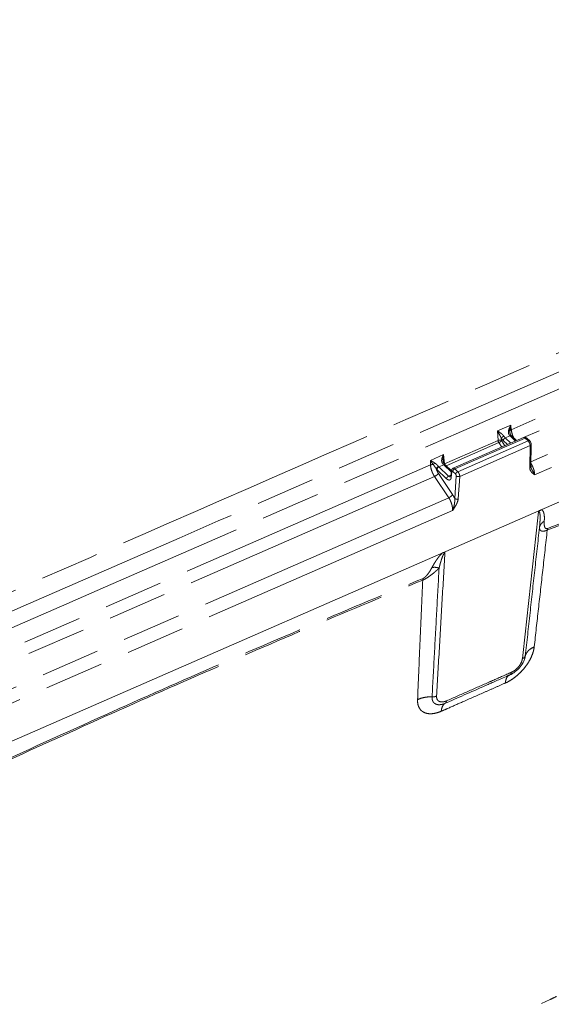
# Model space of a CAD drawing. Header units: inches. Extents: x 0 to 417, y 0 to 34.
# Tile 22 of 26: x 38.97 to 41.15, y 24.92 to 28.95. Entities that reach past the tile are written whole.
import ezdxf

# ---------------------------------------------------------------- set-up
doc = ezdxf.new("R2010")
doc.units = ezdxf.units.IN
doc.header["$LTSCALE"] = 2.42
doc.header["$MEASUREMENT"] = 0
doc.linetypes.add('PHANTOM', pattern=[0.8, 0.45, -0.05, 0.1, -0.05, 0.1, -0.05])
doc.layers.get('0').update_dxf_attribs({"linetype": 'CONTINUOUS'})
doc.layers.add('DEFAULT_3', color=7, linetype='PHANTOM')

msp = doc.modelspace()

# ---------------------------------------------------------------- linework, layer by layer
at = {"color": 7, "linetype": 'Continuous', "lineweight": 0}
for p, q in [((36.8748, 25.0982), (42.5894, 27.5932)), ((40.7461, 27.116), (41.0348, 27.2421)), ((40.9791, 27.2611), (40.9791, 27.2611)), ((40.9859, 27.2486), (40.9837, 27.251)), ((40.9837, 27.251), (40.9837, 27.251)), ((40.9859, 27.2487), (41.0049, 27.2305)), ((41.0479, 27.2393), (41.06, 27.2278)), ((41.0659, 27.214), (41.0647, 27.1238)), ((40.7047, 27.1462), (40.7047, 27.1462)), ((40.7389, 27.106), (40.7139, 27.1299)), ((41.0693, 27.1246), (41.0651, 27.1228)), ((40.7392, 27.1062), (40.7366, 27.0832)), ((41.0659, 27.1172), (41.0659, 27.1172)), ((41.0394, 26.3355), (41.0392, 26.335)), ((40.9781, 26.2689), (40.9781, 26.2689))]:
    msp.add_line(p, q, dxfattribs=at)
for points, start_tangent, end_tangent in [([(42.2458, 28.1929), (41.2354, 29.1577), (40.2002, 30.1461), (39.1741, 31.1255)], (-3.071179, 2.93317), (-3.072162, 2.93214)), ([(40.9796, 27.2589), (40.9791, 27.2611)], (-0.000581, 0.002184), (-0.000393, 0.002225)), ([(40.9837, 27.251), (40.9821, 27.2532), (40.9796, 27.2589)], (-0.006003, 0.006699), (-0.002305, 0.00867)), ([(41.0383, 27.243), (41.0348, 27.2421)], (-0.003627, -0.000303), (-0.003339, -0.001459)), ([(41.0479, 27.2393), (41.0439, 27.242), (41.0383, 27.243)], (-0.007675, 0.007301), (-0.010568, -0.000882)), ([(41.0628, 27.2243), (41.06, 27.2278)], (-0.002433, 0.003862), (-0.0033, 0.003127)), ([(41.0654, 27.2181), (41.0628, 27.2243)], (-0.001521, 0.006614), (-0.00362, 0.005747)), ([(41.0659, 27.214), (41.0654, 27.2181)], (0.00006, 0.004118), (-0.000925, 0.004025)), ([(40.7062, 27.1398), (40.7048, 27.1453), (40.7047, 27.1462)], (-0.002754, 0.006085), (-0.0006, 0.006589)), ([(40.7073, 27.1378), (40.7062, 27.1398)], (-0.001253, 0.00181), (-0.000908, 0.002006)), ([(40.71, 27.1341), (40.7073, 27.1378)], (-0.00291, 0.003582), (-0.002623, 0.003798)), ([(40.7109, 27.1331), (40.71, 27.1341)], (-0.000854, 0.000998), (-0.000828, 0.001019)), ([(40.713, 27.1308), (40.7109, 27.1331)], (-0.002261, 0.002307), (-0.002093, 0.002448)), ([(40.7139, 27.1299), (40.713, 27.1308)], (-0.000862, 0.000829), (-0.000836, 0.000854)), ([(41.0648, 27.1212), (41.0647, 27.1238)], (-0.00036, 0.002614), (0.000037, 0.002638)), ([(41.0659, 27.1172), (41.0657, 27.1178), (41.0648, 27.1212)], (-0.001583, 0.003813), (-0.000563, 0.00409)), ([(40.7364, 27.0821), (40.736, 27.0812)], (-0.00036, -0.000931), (-0.000323, -0.000831)), ([(40.7367, 27.0831), (40.7365, 27.0825), (40.7364, 27.0821)], (-0.000298, -0.000987), (-0.000416, -0.001075)), ([(40.74, 27.1096), (40.7392, 27.1063)], (-0.001217, -0.003168), (-0.000382, -0.003375)), ([(40.743, 27.114), (40.74, 27.1096)], (-0.003947, -0.003656), (-0.001923, -0.005004)), ([(40.7461, 27.116), (40.743, 27.114)], (-0.003448, -0.001504), (-0.002772, -0.002568)), ([(41.0965, 26.9379), (41.0992, 26.9409), (41.1025, 26.9435), (41.106, 26.9455)], (0.00698, 0.010119), (0.011291, 0.004861)), ([(40.7027, 26.7694), (40.7064, 26.7707), (40.7097, 26.7709), (40.7122, 26.7701)], (0.009023, 0.003939), (0.008153, -0.005519)), ([(40.995, 26.2782), (41.0164, 26.2967), (41.0327, 26.3197)], (0.047005, 0.03169), (0.026608, 0.050106)), ([(41.0327, 26.3197), (41.0383, 26.3323)], (0.006489, 0.012219), (0.004651, 0.013022)), ([(41.0383, 26.3323), (41.0392, 26.335)], (0.000965, 0.002702), (0.000873, 0.002729)), ([(40.979, 26.2693), (40.9877, 26.2736)], (0.008865, 0.003882), (0.008454, 0.004761)), ([(40.9877, 26.2736), (40.995, 26.2782)], (0.007578, 0.004267), (0.007208, 0.00486)), ([(40.9062, 26.2373), (40.8896, 26.23), (40.8012, 26.1911), (40.7213, 26.156)], (-0.184872, -0.081291), (-0.184918, -0.081187)), ([(40.9506, 26.2568), (40.9062, 26.2373)], (-0.044441, -0.019549), (-0.044444, -0.019542)), ([(40.9788, 26.2692), (40.9506, 26.2568)], (-0.028196, -0.012406), (-0.028197, -0.012404)), ([(40.7213, 26.156), (40.7136, 26.1527)], (-0.007678, -0.003371), (-0.007678, -0.003371))]:
    msp.add_spline(points, degree=3, dxfattribs=dict(at, start_tangent=start_tangent, end_tangent=end_tangent))
at = {"layer": 'DEFAULT_3', "color": 7, "linetype": 'PHANTOM', "lineweight": 0}
for p, q in [((42.1914, 27.8009), (40.9846, 27.274)), ((42.5746, 27.8016), (41.0649, 27.1425)), ((42.2083, 27.7543), (41.0349, 27.2419)), ((42.5915, 27.749), (41.0802, 27.0892)), ((40.9286, 27.2688), (40.983, 27.2925)), ((40.9846, 27.274), (40.983, 27.2925)), ((40.9301, 27.2303), (40.9286, 27.2688)), ((40.96, 27.2405), (40.9795, 27.249)), ((40.96, 27.2405), (40.9824, 27.2192)), ((40.9795, 27.249), (41.0018, 27.2277)), ((40.7103, 27.1344), (40.9301, 27.2303)), ((40.7173, 27.1266), (40.9335, 27.221)), ((40.7528, 27.1136), (41.0415, 27.2396)), ((40.7649, 27.102), (41.0536, 27.2281)), ((40.7729, 27.0827), (41.0617, 27.2088)), ((40.9335, 27.221), (40.9455, 27.2031)), ((40.9436, 27.2391), (40.944, 27.2295)), ((40.944, 27.2295), (40.958, 27.2086)), ((40.9515, 27.2296), (40.9687, 27.2132)), ((41.0415, 27.2396), (41.0536, 27.2281)), ((41.06, 27.2278), (41.06, 27.2278)), ((41.0617, 27.2088), (41.0605, 27.1186)), ((41.0659, 27.214), (41.0659, 27.214)), ((40.6525, 27.1483), (40.7069, 27.172)), ((40.7069, 27.172), (40.7103, 27.1344)), ((40.6533, 27.1294), (38.6381, 26.2496)), ((40.6525, 27.1483), (40.6533, 27.1294)), ((40.688, 27.1217), (40.7075, 27.1302)), ((40.7276, 27.084), (40.688, 27.1217)), ((40.7386, 27.1005), (40.7075, 27.1302)), ((40.6696, 27.0825), (38.6884, 26.2174)), ((40.6696, 27.0825), (40.7279, 26.9954)), ((40.719, 27.0731), (40.6795, 27.1109)), ((40.6854, 27.0952), (40.7437, 27.0081)), ((40.7372, 27.0882), (40.7276, 27.084)), ((40.741, 27.1018), (40.7384, 27.0787)), ((40.7564, 27.0912), (40.7443, 27.1027)), ((40.7461, 27.116), (40.7461, 27.116)), ((40.7526, 26.9923), (40.7589, 27.0847)), ((40.7649, 27.102), (40.7528, 27.1136)), ((40.7665, 26.9903), (40.7729, 27.0827)), ((40.7279, 26.9954), (38.7184, 26.118)), ((40.7436, 26.9422), (38.7337, 26.0647))]:
    msp.add_line(p, q, dxfattribs=at)
for points, start_tangent, end_tangent in [([(39.074, 31.145), (40.1175, 30.1512), (41.1599, 29.1559), (42.2013, 28.1593)], (3.132769, -2.980059), (3.121847, -2.9915)), ([(42.2416, 28.1885), (40.6997, 29.6619), (39.17, 31.1212)], (-3.069167, 2.935271), (-3.074132, 2.93007)), ([(42.1664, 28.0211), (40.4441, 27.2687), (38.7188, 26.5154), (36.9903, 25.7612)], (-5.175233, -2.261807), (-5.17691, -2.257967)), ([(37.0619, 25.7143), (39.6225, 26.8301), (42.1812, 27.9494)], (5.122415, 2.227968), (5.116186, 2.242234)), ([(37.0842, 25.6526), (39.6404, 26.7691), (42.1968, 27.8848)], (5.111923, 2.233622), (5.113202, 2.230692)), ([(40.983, 27.2925), (40.9796, 27.2869), (40.9768, 27.281), (40.9746, 27.2753), (40.9733, 27.27)], (-0.013358, -0.020698), (-0.004715, -0.024179)), ([(40.983, 27.2925), (40.9812, 27.2863), (40.9799, 27.28), (40.979, 27.2739), (40.9786, 27.2683)], (-0.007373, -0.023533), (-0.000621, -0.024653)), ([(40.9286, 27.2688), (40.9334, 27.2656), (40.9383, 27.2622), (40.943, 27.2587), (40.9473, 27.2551), (40.9511, 27.2515), (40.9542, 27.2476)], (0.028024, -0.018188), (0.018473, -0.027837)), ([(40.9286, 27.2688), (40.9312, 27.2632), (40.934, 27.2578), (40.9367, 27.2526), (40.9393, 27.2478), (40.9416, 27.2433), (40.9436, 27.2391)], (0.013629, -0.030349), (0.013561, -0.030379)), ([(40.9542, 27.2476), (40.9498, 27.2452), (40.946, 27.2421), (40.9436, 27.2391)], (-0.012627, -0.005372), (-0.006193, -0.012245)), ([(40.96, 27.2405), (40.956, 27.2378), (40.9529, 27.2338), (40.9515, 27.2296)], (-0.013146, -0.005739), (-0.001281, -0.014287)), ([(40.9542, 27.2476), (40.9561, 27.245), (40.958, 27.2426), (40.96, 27.2405)], (0.00512, -0.007724), (0.006702, -0.006399)), ([(40.9733, 27.27), (40.9728, 27.2648), (40.9733, 27.2597), (40.9748, 27.2549)], (-0.00296, -0.015103), (0.006733, -0.013908)), ([(40.9758, 27.2695), (40.9733, 27.27)], (-0.002468, 0.000621), (-0.002524, 0.000408)), ([(40.9748, 27.2549), (40.9774, 27.2511)], (0.002018, -0.004169), (0.003086, -0.003429)), ([(40.9786, 27.2683), (40.9776, 27.2689), (40.9758, 27.2695)], (-0.002086, 0.002301), (-0.002998, 0.000755)), ([(40.9812, 27.252), (40.9774, 27.2511)], (-0.004074, 0.000282), (-0.003589, -0.001579)), ([(40.9774, 27.2511), (40.9784, 27.25)], (0.001016, -0.001129), (0.001056, -0.001091)), ([(40.9784, 27.25), (40.9795, 27.249)], (0.001018, -0.001051), (0.001058, -0.00101)), ([(40.9846, 27.274), (40.9807, 27.2715), (40.9786, 27.2683)], (-0.007682, -0.003564), (-0.002506, -0.008089)), ([(40.9786, 27.2683), (40.9788, 27.2632), (40.9791, 27.2611)], (-0.000272, -0.007235), (0.001255, -0.007138)), ([(40.9834, 27.2497), (40.9795, 27.249)], (-0.00409, 0.000479), (-0.003677, -0.001605)), ([(40.9837, 27.251), (40.9812, 27.252)], (-0.001769, 0.00189), (-0.00273, 0.000189)), ([(40.9859, 27.2487), (40.9834, 27.2497)], (-0.001991, 0.001813), (-0.002733, 0.00032)), ([(40.9856, 27.2668), (40.9846, 27.274)], (-0.001326, 0.007155), (-0.000605, 0.007247)), ([(40.9875, 27.2588), (40.9856, 27.2668)], (-0.002246, 0.007955), (-0.001507, 0.008129)), ([(40.9939, 27.242), (40.9903, 27.2503), (40.9875, 27.2588)], (-0.007704, 0.016215), (-0.004879, 0.017277)), ([(41.0349, 27.242), (41.0371, 27.2423), (41.0415, 27.2396)], (0.007054, 0.00272), (0.005295, -0.005053)), ([(41.0479, 27.2393), (41.0454, 27.2404), (41.0415, 27.2396)], (-0.004978, 0.0045), (-0.006122, -0.002673)), ([(40.9301, 27.2303), (40.9349, 27.2314), (40.94, 27.2311), (40.944, 27.2295)], (0.013296, 0.005442), (0.011717, -0.008313)), ([(40.9335, 27.221), (40.9318, 27.224), (40.9306, 27.2272), (40.9301, 27.2303)], (-0.00564, 0.008282), (-0.000654, 0.009999)), ([(40.9335, 27.221), (40.9378, 27.2234), (40.9417, 27.2265), (40.944, 27.2295)], (0.01263, 0.005374), (0.00615, 0.012271)), ([(40.9436, 27.2391), (40.9462, 27.2356), (40.9488, 27.2324), (40.9515, 27.2296)], (0.006858, -0.010283), (0.00894, -0.008535)), ([(41.06, 27.2278), (41.0575, 27.2288), (41.0536, 27.2281)], (-0.005013, 0.00439), (-0.006073, -0.002651)), ([(41.0536, 27.2281), (41.0578, 27.2225)], (0.005056, -0.004823), (0.003473, -0.006101)), ([(41.0578, 27.2225), (41.0608, 27.2155)], (0.003788, -0.006655), (0.002119, -0.007367)), ([(41.0608, 27.2155), (41.0613, 27.2133)], (0.00061, -0.00212), (0.000441, -0.002164)), ([(41.0613, 27.2133), (41.0617, 27.2088)], (0.000915, -0.004495), (-0.000146, -0.004555)), ([(41.0659, 27.214), (41.065, 27.2114), (41.0617, 27.2088)], (-0.000297, -0.006964), (-0.006249, -0.00288)), ([(40.6993, 27.1523), (40.7008, 27.1585), (40.7033, 27.1651), (40.7069, 27.172)], (0.003451, 0.020977), (0.010783, 0.018291)), ([(40.7044, 27.1512), (40.7047, 27.1577), (40.7055, 27.1646), (40.7069, 27.172)], (-0.00008, 0.020995), (0.004586, 0.020478)), ([(40.6643, 27.1311), (40.6613, 27.1352), (40.6583, 27.1395), (40.6553, 27.144), (40.6525, 27.1483)], (-0.012166, 0.016904), (-0.011019, 0.017673)), ([(40.6703, 27.1377), (40.666, 27.1405), (40.6614, 27.1433), (40.6568, 27.1459), (40.6525, 27.1483)], (-0.017151, 0.011499), (-0.018183, 0.009786)), ([(40.6533, 27.1294), (40.6585, 27.1308), (40.6643, 27.1311)], (0.010367, 0.004243), (0.011185, -0.0006)), ([(40.6533, 27.1294), (40.654, 27.1221), (40.6556, 27.114), (40.6582, 27.1054), (40.6615, 27.097), (40.6654, 27.0892), (40.6696, 27.0825)], (0.002382, -0.050163), (0.028025, -0.041672)), ([(40.6643, 27.1311), (40.6664, 27.133), (40.6685, 27.1353), (40.6703, 27.1377)], (0.00687, 0.00577), (0.00508, 0.007394)), ([(40.6767, 27.1137), (40.674, 27.1178), (40.671, 27.1221), (40.6677, 27.1267), (40.6643, 27.1311)], (-0.0117, 0.017885), (-0.013559, 0.01652)), ([(40.686, 27.1239), (40.683, 27.127), (40.6794, 27.1305), (40.6751, 27.1342), (40.6703, 27.1377)], (-0.013918, 0.015727), (-0.017449, 0.011687)), ([(40.6767, 27.1137), (40.6784, 27.1175), (40.6818, 27.1212), (40.686, 27.1239)], (0.002754, 0.013859), (0.012966, 0.005617)), ([(40.6795, 27.1109), (40.6809, 27.115), (40.684, 27.119), (40.688, 27.1217)], (0.001281, 0.014287), (0.013146, 0.005739)), ([(40.688, 27.1217), (40.687, 27.1228), (40.686, 27.1239)], (-0.002153, 0.002055), (-0.001973, 0.002229)), ([(40.6988, 27.1467), (40.6993, 27.1523)], (-0.000107, 0.005685), (0.000922, 0.005607)), ([(40.7015, 27.1373), (40.6995, 27.1417), (40.6988, 27.1467)], (-0.005609, 0.008069), (-0.000186, 0.009842)), ([(40.7015, 27.1373), (40.7051, 27.1384)], (0.003491, 0.001565), (0.004278, 0.000332)), ([(40.7033, 27.1348), (40.7015, 27.1373)], (-0.0019, 0.002427), (-0.001759, 0.00253)), ([(40.7044, 27.1334), (40.7033, 27.1348)], (-0.001149, 0.001362), (-0.001098, 0.001403)), ([(40.7047, 27.1462), (40.7044, 27.1512)], (-0.000458, 0.005013), (-0.000019, 0.005034)), ([(40.7075, 27.1302), (40.7044, 27.1334)], (-0.003205, 0.00306), (-0.002858, 0.00339)), ([(40.7051, 27.1384), (40.7072, 27.1379), (40.7073, 27.1378)], (0.002484, 0.000193), (0.001023, -0.00174)), ([(40.7075, 27.1302), (40.7114, 27.131)], (0.003677, 0.001605), (0.00409, -0.000479)), ([(40.7114, 27.131), (40.7139, 27.1299)], (0.002727, -0.000319), (0.00199, -0.001805)), ([(41.0633, 27.1206), (41.0605, 27.1186)], (-0.002292, -0.002579), (-0.003095, -0.001426)), ([(41.0646, 27.1238), (41.0638, 27.1212), (41.0633, 27.1206)], (-0.00012, -0.003552), (-0.002361, -0.002656)), ([(41.067, 27.1333), (41.0649, 27.1368)], (-0.001992, 0.003499), (-0.002123, 0.003421)), ([(41.0712, 27.1251), (41.067, 27.1333)], (-0.003893, 0.008378), (-0.004572, 0.00803)), ([(41.0802, 27.0892), (41.0801, 27.0933), (41.0796, 27.0982), (41.0785, 27.1038), (41.0769, 27.1101), (41.0745, 27.1173), (41.0712, 27.1251)], (0.000206, 0.037336), (-0.015738, 0.033868)), ([(40.6696, 27.0825), (40.6761, 27.086), (40.6819, 27.0907), (40.6854, 27.0952)], (0.018945, 0.008061), (0.009225, 0.018407)), ([(40.6767, 27.1137), (40.6785, 27.1086), (40.6806, 27.1037), (40.6829, 27.0992), (40.6854, 27.0952)], (0.005954, -0.019605), (0.011392, -0.017031)), ([(40.6795, 27.1109), (40.6781, 27.1122), (40.6767, 27.1137)], (-0.002871, 0.002741), (-0.002634, 0.00297)), ([(40.719, 27.0731), (40.7204, 27.0773), (40.7235, 27.0813), (40.7276, 27.084)], (0.001281, 0.014287), (0.013146, 0.005739)), ([(40.7302, 27.0819), (40.7276, 27.084)], (-0.002791, 0.001788), (-0.002391, 0.002282)), ([(40.7367, 27.0808), (40.7351, 27.0804), (40.7327, 27.0807), (40.7302, 27.0819)], (-0.006376, -0.002698), (-0.005803, 0.003717)), ([(40.7384, 27.0787), (40.7366, 27.082), (40.7366, 27.0831)], (-0.003473, 0.003446), (0.000624, 0.004956)), ([(40.7384, 27.0787), (40.7375, 27.0743)], (-0.000505, -0.004512), (-0.001474, -0.004312)), ([(40.741, 27.1018), (40.7392, 27.1051), (40.7392, 27.1062)], (-0.003482, 0.003454), (0.000639, 0.004967)), ([(40.7416, 27.1033), (40.741, 27.1018)], (-0.001185, -0.001039), (-0.000174, -0.001575)), ([(40.7443, 27.1027), (40.7428, 27.1036), (40.7416, 27.1033)], (-0.002126, 0.002027), (-0.002197, -0.001926)), ([(40.7443, 27.1027), (40.7457, 27.1069), (40.7488, 27.1109), (40.7493, 27.1113)], (0.000902, 0.010063), (0.007713, 0.006637)), ([(40.7528, 27.1136), (40.7484, 27.1162), (40.7462, 27.1159)], (-0.005328, 0.005084), (-0.007108, -0.002724)), ([(40.7493, 27.1113), (40.7528, 27.1136)], (0.003237, 0.002786), (0.003886, 0.001697)), ([(40.7564, 27.0912), (40.7577, 27.0954), (40.7609, 27.0993), (40.7649, 27.102)], (0.001281, 0.014287), (0.013146, 0.005739)), ([(40.7589, 27.0847), (40.7587, 27.0869), (40.7578, 27.0893), (40.7564, 27.0912)], (0.000483, 0.007122), (-0.005169, 0.004923)), ([(40.7589, 27.0847), (40.7629, 27.0825), (40.768, 27.0817), (40.7729, 27.0827)], (0.0108, -0.00991), (0.013551, 0.005587)), ([(40.7729, 27.0827), (40.772, 27.0894), (40.7691, 27.0965), (40.7649, 27.102)], (0.001076, 0.021359), (-0.015476, 0.01476)), ([(41.0605, 27.1186), (41.061, 27.1129), (41.0626, 27.1078)], (-0.000154, -0.011076), (0.004352, -0.010203)), ([(41.0626, 27.1078), (41.065, 27.1033), (41.068, 27.0995), (41.0712, 27.0963), (41.0745, 27.0935), (41.0775, 27.0912), (41.0802, 27.0892)], (0.010209, -0.023935), (0.020977, -0.015334)), ([(41.0659, 27.1172), (41.066, 27.1169), (41.0685, 27.1115), (41.0712, 27.1062), (41.074, 27.1012), (41.0764, 27.0966), (41.0785, 27.0926), (41.0802, 27.0892)], (0.012065, -0.029124), (0.013718, -0.028372)), ([(40.7358, 27.0708), (40.7333, 27.0686), (40.7302, 27.0677), (40.7267, 27.0682), (40.7229, 27.07), (40.719, 27.0731)], (-0.011602, -0.015557), (-0.013944, 0.013312)), ([(40.7375, 27.0743), (40.7358, 27.0708)], (-0.001248, -0.003649), (-0.002312, -0.0031)), ([(41.132, 26.8622), (41.3904, 26.9626), (41.6262, 27.0522)], (0.49283, 0.193606), (0.495646, 0.186281)), ([(41.1338, 26.8693), (41.3923, 26.9697), (41.6282, 27.0593)], (0.49302, 0.193627), (0.495843, 0.186279)), ([(40.7279, 26.9954), (40.7344, 26.9989), (40.7401, 27.0036), (40.7437, 27.0081)], (0.018945, 0.008061), (0.009225, 0.018407)), ([(40.7437, 27.0081), (40.7484, 27.0004), (40.7526, 26.9923)], (0.01013, -0.015142), (0.007815, -0.016457)), ([(40.7279, 26.9954), (40.7326, 26.9874), (40.7365, 26.9791), (40.7394, 26.9711), (40.7415, 26.9638), (40.7428, 26.9572), (40.7435, 26.9514), (40.7437, 26.9465), (40.7436, 26.9422)], (0.031207, -0.046905), (-0.004288, -0.056174)), ([(40.7436, 26.9422), (40.7455, 26.9473), (40.7474, 26.9534), (40.7492, 26.9599), (40.7507, 26.9667), (40.7519, 26.9736), (40.7526, 26.9802), (40.7529, 26.9865), (40.7526, 26.9923)], (0.019025, 0.047637), (-0.005446, 0.051006)), ([(40.7436, 26.9422), (40.7467, 26.9468), (40.7502, 26.9522), (40.7538, 26.9581), (40.7574, 26.9643), (40.7607, 26.9707), (40.7635, 26.9773), (40.7655, 26.9839), (40.7665, 26.9903)], (0.029862, 0.044775), (0.003673, 0.053694)), ([(40.7526, 26.9923), (40.7566, 26.9901), (40.7617, 26.9893), (40.7665, 26.9903)], (0.010799, -0.00991), (0.013551, 0.005587)), ([(41.0965, 26.9379), (41.0744, 26.7372), (41.0522, 26.5365), (41.03, 26.3358)], (-0.066457, -0.602036), (-0.066523, -0.602029)), ([(41.0965, 26.9379), (41.0986, 26.9379), (41.1001, 26.9362), (41.1012, 26.9334), (41.1019, 26.9297), (41.1024, 26.9252), (41.1026, 26.9199), (41.1027, 26.9139), (41.1026, 26.9073), (41.1023, 26.9), (41.1018, 26.8919), (41.1011, 26.883), (41.1002, 26.8733)], (0.061286, 0.028634), (-0.006596, -0.067323)), ([(41.107, 26.9459), (41.1103, 26.9447), (41.113, 26.9426), (41.1152, 26.9396), (41.1169, 26.9358), (41.1183, 26.9313), (41.1192, 26.9263), (41.1199, 26.9206), (41.1202, 26.9141), (41.1201, 26.9069), (41.1197, 26.8989)], (0.050987, -0.010857), (-0.003772, -0.051993)), ([(41.1002, 26.8733), (41.1038, 26.8833), (41.1105, 26.8921), (41.1197, 26.8989)], (0.006082, 0.03255), (0.029047, 0.015898)), ([(41.1197, 26.8989), (41.1194, 26.8908), (41.1197, 26.8837), (41.1207, 26.8778), (41.1224, 26.8732), (41.125, 26.8699), (41.1288, 26.8684), (41.1338, 26.8693)], (-0.00285, -0.039313), (0.03674, 0.014277)), ([(41.1002, 26.8733), (41.0808, 26.698), (41.0614, 26.5228), (41.042, 26.3476)], (-0.058142, -0.525746), (-0.058258, -0.525733)), ([(41.132, 26.8622), (41.1138, 26.6987), (41.0959, 26.5394), (41.0785, 26.3837)], (-0.053378, -0.478571), (-0.053669, -0.478538)), ([(41.1002, 26.8733), (41.1007, 26.8681), (41.1023, 26.8638), (41.1051, 26.8607), (41.1092, 26.8587), (41.1147, 26.858), (41.1223, 26.859), (41.132, 26.8622)], (-0.00003, -0.042022), (0.039211, 0.015112)), ([(41.132, 26.8622), (41.1325, 26.8647), (41.1331, 26.8671), (41.1338, 26.8693)], (0.001053, 0.007176), (0.002638, 0.006756)), ([(40.6589, 26.7086), (40.6632, 26.7164), (40.6675, 26.7238), (40.6717, 26.7307), (40.6759, 26.7372), (40.6801, 26.7433), (40.6843, 26.7491), (40.6885, 26.7546), (40.6929, 26.7598), (40.6975, 26.7647), (40.7023, 26.7693)], (0.035858, 0.065795), (0.056717, 0.048969)), ([(40.678, 26.1821), (40.6895, 26.3791), (40.7009, 26.575), (40.7122, 26.7701)], (0.034161, 0.587957), (0.034176, 0.587956)), ([(40.6883, 26.7067), (40.6905, 26.7155), (40.6927, 26.7236), (40.6948, 26.7311), (40.6969, 26.738), (40.6989, 26.7444), (40.701, 26.7503), (40.7031, 26.7557), (40.7052, 26.7606), (40.7075, 26.7648), (40.7098, 26.7682), (40.7122, 26.7701)], (0.016454, 0.066516), (0.063554, 0.025611)), ([(40.6212, 26.6573), (40.632, 26.6628), (40.6434, 26.6698), (40.6544, 26.6776), (40.6643, 26.6853), (40.6731, 26.6927), (40.6811, 26.6999), (40.6883, 26.7067)], (0.075718, 0.035618), (0.060261, 0.058055)), ([(40.6227, 26.6643), (40.6285, 26.6677), (40.6346, 26.6732), (40.6405, 26.68), (40.6458, 26.6872), (40.6506, 26.6944), (40.6549, 26.7016), (40.6589, 26.7086)], (0.053529, 0.022159), (0.027722, 0.050871)), ([(40.6883, 26.7067), (40.6779, 26.7094), (40.6679, 26.71), (40.6589, 26.7086)], (-0.028173, 0.009947), (-0.028712, -0.008267)), ([(40.6595, 26.1789), (40.6692, 26.3556), (40.6787, 26.5315), (40.6883, 26.7067)], (0.02871, 0.527783), (0.028759, 0.52778)), ([(38.7896, 25.8577), (39.2285, 26.0583), (39.6999, 26.2674), (40.1746, 26.4715), (40.6212, 26.6573)], (1.813398, 0.840432), (1.849797, 0.756961)), ([(38.7905, 25.8643), (39.2296, 26.065), (39.7011, 26.2743), (40.176, 26.4785), (40.6227, 26.6643)], (1.814049, 0.840854), (1.850552, 0.757144)), ([(40.6001, 26.1678), (40.6069, 26.3271), (40.6139, 26.4901), (40.6212, 26.6573)], (0.021041, 0.48957), (0.021153, 0.489566)), ([(40.6212, 26.6573), (40.6215, 26.6598), (40.6221, 26.6621), (40.6227, 26.6643)], (0.000841, 0.00713), (0.002456, 0.006746)), ([(41.042, 26.3476), (41.0492, 26.3618), (41.0616, 26.3741), (41.0785, 26.3837)], (0.014876, 0.050724), (0.048618, 0.020747)), ([(41.0785, 26.3837), (41.0746, 26.3644), (41.0674, 26.3446), (41.0575, 26.3251), (41.0566, 26.3236)], (-0.007104, -0.063922), (-0.032908, -0.055297)), ([(41.0566, 26.3236), (41.0454, 26.3067), (41.0314, 26.2893), (41.0157, 26.2732), (40.9983, 26.2586)], (-0.044985, -0.07559), (-0.07003, -0.053214)), ([(41.0221, 26.3138), (41.0178, 26.3073), (41.0128, 26.3009), (41.0071, 26.295), (41.001, 26.2897)], (-0.016271, -0.027702), (-0.025153, -0.019983)), ([(41.0293, 26.3313), (41.0278, 26.326), (41.0254, 26.3201), (41.0221, 26.3138)], (-0.004135, -0.018607), (-0.009651, -0.016431)), ([(41.03, 26.3358), (41.0293, 26.3313)], (-0.000497, -0.004537), (-0.000991, -0.004458)), ([(41.0356, 26.3389), (41.03, 26.3358)], (-0.005127, -0.003774), (-0.005858, -0.002435)), ([(41.042, 26.3476), (41.0396, 26.3429), (41.0356, 26.3389)], (-0.00305, -0.010471), (-0.008815, -0.006488)), ([(41.042, 26.3476), (41.0409, 26.3412), (41.0394, 26.3355)], (-0.001355, -0.012315), (-0.003715, -0.011825)), ([(40.9759, 26.2758), (40.9033, 26.2439)], (-0.072639, -0.03195), (-0.072643, -0.031941)), ([(40.9844, 26.2795), (40.9759, 26.2758)], (-0.008469, -0.003725), (-0.008469, -0.003725)), ([(40.979, 26.2693), (40.9815, 26.2712), (40.9834, 26.2747)], (0.006593, 0.002868), (0.002318, 0.006842)), ([(40.9834, 26.2747), (40.9844, 26.2795)], (0.001572, 0.004642), (0.000391, 0.004856)), ([(41.001, 26.2897), (40.995, 26.2854), (40.9894, 26.282), (40.9844, 26.2795)], (-0.015347, -0.012193), (-0.017945, -0.00787)), ([(40.8949, 26.2402), (40.8062, 26.2012), (40.7184, 26.1626)], (-0.176481, -0.077595), (-0.176505, -0.07754)), ([(40.9033, 26.2439), (40.8949, 26.2402)], (-0.00839, -0.003689), (-0.00839, -0.003689)), ([(40.9599, 26.2356), (40.9155, 26.2161)], (-0.044419, -0.019578), (-0.044427, -0.01956)), ([(40.9696, 26.2625), (40.9632, 26.2511), (40.9599, 26.2356)], (-0.019211, -0.022013), (-0.00273, -0.028816)), ([(40.9795, 26.2458), (40.9599, 26.2356)], (-0.018956, -0.011379), (-0.02022, -0.008896)), ([(40.9781, 26.2689), (40.9696, 26.2625)], (-0.009643, -0.00428), (-0.006992, -0.008011)), ([(40.9983, 26.2586), (40.9795, 26.2458)], (-0.018049, -0.013715), (-0.019444, -0.011672)), ([(40.9155, 26.2161), (40.8717, 26.1968), (40.7842, 26.1583), (40.7229, 26.1314)], (-0.192537, -0.084771), (-0.192661, -0.084488)), ([(40.6973, 26.1202), (40.6777, 26.1133), (40.6587, 26.11), (40.6415, 26.1107), (40.6267, 26.1154), (40.6147, 26.1238), (40.6061, 26.1357), (40.6012, 26.1506), (40.6001, 26.1678)], (-0.123599, -0.054316), (0.006062, 0.134871)), ([(40.6595, 26.1789), (40.6385, 26.1783), (40.6184, 26.1745), (40.6001, 26.1678)], (-0.060974, 0.002889), (-0.055077, -0.026319)), ([(40.7136, 26.1527), (40.707, 26.1501), (40.6997, 26.1481), (40.6921, 26.147), (40.6846, 26.147), (40.6776, 26.1485), (40.6715, 26.1514), (40.6665, 26.1556), (40.6629, 26.1609), (40.6607, 26.1668), (40.6596, 26.173), (40.6595, 26.1789)], (-0.068789, -0.030278), (0.004013, 0.075051)), ([(40.6595, 26.1789), (40.6661, 26.179), (40.6723, 26.1801), (40.678, 26.1821)], (0.018904, -0.001051), (0.017214, 0.007884)), ([(40.708, 26.1592), (40.7024, 26.1583), (40.6967, 26.1584), (40.6915, 26.1595), (40.6869, 26.1616), (40.6832, 26.1647), (40.6805, 26.1687), (40.6788, 26.1731), (40.6781, 26.1777), (40.678, 26.1821)], (-0.044217, -0.009658), (0.00273, 0.045147)), ([(40.7136, 26.1527), (40.7057, 26.1456), (40.7002, 26.1346), (40.6973, 26.1202)], (-0.032928, -0.018102), (-0.003462, -0.037416)), ([(40.7184, 26.1626), (40.7135, 26.1607), (40.708, 26.1592)], (-0.009977, -0.004397), (-0.010659, -0.002328)), ([(40.7136, 26.1527), (40.7159, 26.1548), (40.7176, 26.1582), (40.7184, 26.1626)], (0.009996, 0.005544), (0.000906, 0.011394)), ([(40.7229, 26.1314), (40.6973, 26.1202)], (-0.025596, -0.011225), (-0.025598, -0.011221)), ([(41.1441, 24.9389), (41.1705, 24.9513)], (0.026377, 0.012405), (0.026371, 0.012417)), ([(37.8922, 23.52), (39.0027, 23.9806), (40.096, 24.4579), (41.1441, 24.9389)], (3.290032, 1.329168), (3.211028, 1.510074))]:
    msp.add_spline(points, degree=3, dxfattribs=dict(at, start_tangent=start_tangent, end_tangent=end_tangent))

doc.saveas('drawing.dxf')
